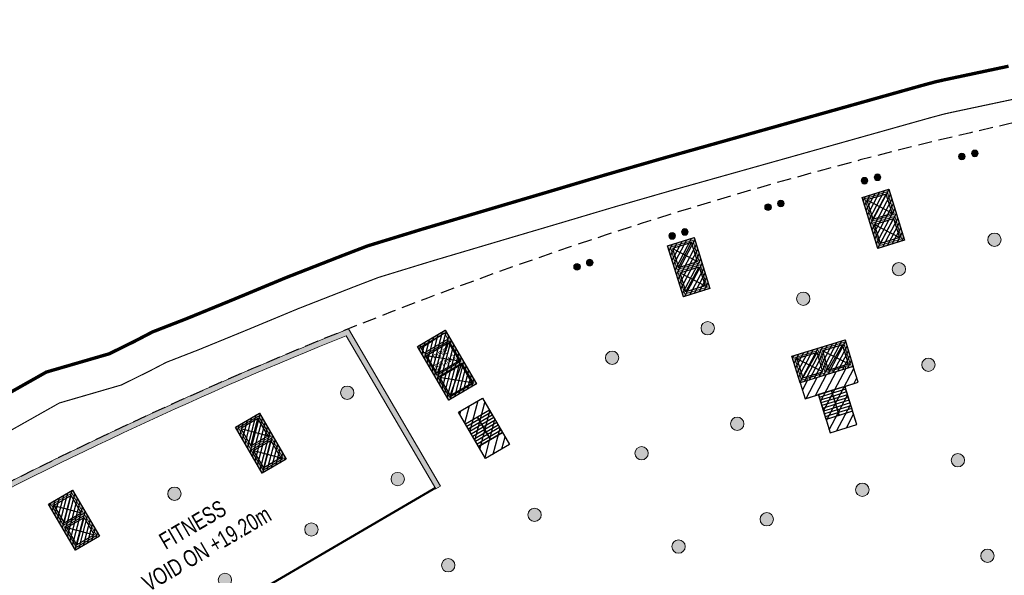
# Model space of a CAD drawing. Header units: millimetres. Extents: x -1402 to -179, y -280 to 6164.
# Tile 88 of 212: x -734 to -646, y 2205 to 2255. Entities that reach past the tile are written whole.
import ezdxf

# ---------------------------------------------------------------- set-up
doc = ezdxf.new("R2010")
doc.units = ezdxf.units.MM
for name, pattern in [('AJN-Limite', [1.25, 0.5, -0.25, 0, -0.25, 0, -0.25]), ('AJN-Projection', [0.375, 0.25, -0.125]), ('DASH', [0.35, 0.25, -0.1])]:
    doc.linetypes.add(name, pattern=pattern)
doc.layers.get('0').update_dxf_attribs({"linetype": 'CONTINUOUS'})
for name, color, linetype, lineweight in [('AJN-2-POT 120', 2, 'CONTINUOUS', 20), ('AJN-2-POT 60', 2, 'CONTINUOUS', 20), ('AJN-2-SBT-C', 2, 'CONTINUOUS', 20), ('AJN-5-ASC-C', 230, 'CONTINUOUS', 30), ('AJN-7-500-A', 10, 'CONTINUOUS', 18), ('AJN-8-252-H', 252, 'CONTINUOUS', 20), ('GEO-1-LIM-V', 10, 'AJN-Limite', 25)]:
    doc.layers.add(name, color=color, linetype=linetype, lineweight=lineweight)
for name, color, linetype, true_color in [('AJN-2-SBT-H', 7, 'CONTINUOUS', 0x6e6e6e), ('AJN-9-SRF-MARINHORIZON-CIRCULATION 50 %', 7, 'CONTINUOUS', 0xff80ff), ('AJN-9-SRF-MARINHORIZON-CIRUCLATION 100 %', 7, 'CONTINUOUS', 0xd100d1)]:
    doc.layers.add(name, color=color, linetype=linetype, true_color=true_color)
for name, color, linetype in [('AJN-2-SBT-P', 251, 'AJN-Projection'), ('AJN-2-SBT-V', 51, 'CONTINUOUS'), ('AJN-3-MEX-V', 141, 'CONTINUOUS'), ('AJN-8-251-H', 251, 'CONTINUOUS'), ('AJN-8-254-H', 254, 'CONTINUOUS')]:
    doc.layers.add(name, color=color, linetype=linetype)
doc.layers.add('AJN-6-Etang', color=7, linetype='CONTINUOUS', lineweight=15, true_color=0x46a499)
doc.styles.get("Standard").update_dxf_attribs({"font": 'rs.shx', "bigfont": 'hztxt.shx'})

# ---------------------------------------------------------------- blocks, each defined once
blk = doc.blocks.new('1.20diam')
at = {"layer": 'AJN-2-SBT-H'}
h = blk.add_hatch(color=256, dxfattribs=at)
h.dxf.hatch_style = 1
edge = h.paths.add_edge_path()
edge.add_arc((0, 0), 0.6, 0, 360)
at = {"layer": 'AJN-2-POT 120', "linetype": 'Continuous'}
blk.add_circle((0, 0), 0.6, dxfattribs=at)
blk = doc.blocks.new('0.60diam')
at = {"layer": 'AJN-2-SBT-H'}
h = blk.add_hatch(color=256, dxfattribs=at)
h.dxf.hatch_style = 1
edge = h.paths.add_edge_path()
edge.add_arc((0, 5.684341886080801e-14), 0.3, 0, 360)
at = {"layer": 'AJN-2-POT 60', "linetype": 'Continuous'}
blk.add_circle((0, 5.684341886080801e-14), 0.3, dxfattribs=at)
blk = doc.blocks.new('POT 2X0.6')
at = {"layer": 'AJN-2-POT 60'}
for p in [(-0.599999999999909, 0), (-0.599999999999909, 0), (0.6000000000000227, 0), (0.6000000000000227, 0)]:
    blk.add_blockref('0.60diam', p, dxfattribs=at)
blk = doc.blocks.new('A$C46E24FA1')
at = {"layer": 'AJN-2-SBT-V', "linetype": 'Continuous'}
for p, q in [((-2.273736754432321e-13, 2.340000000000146), (1.249999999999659, 2.340000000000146)), ((0, 0), (0, 2.3400000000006)), ((-3.410605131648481e-13, 2.079999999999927), (1.249999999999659, 2.079999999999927)), ((-2.273736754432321e-13, 1.819999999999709), (1.249999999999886, 1.820000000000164)), ((1.250000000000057, 2.3400000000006), (1.250000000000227, 0)), ((-1.13686837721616e-13, 1.559999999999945), (1.249999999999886, 1.559999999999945)), ((0, 1.299999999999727), (1.25, 1.300000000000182)), ((0, 1.039999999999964), (1.250000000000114, 1.039999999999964)), ((0, 0.7799999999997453), (1.249999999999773, 0.7800000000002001)), ((0, 0.5199999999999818), (1.25, 0.5199999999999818)), ((-1.13686837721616e-13, 0.2600000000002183), (1.25, 0.2600000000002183)), ((0, 0), (1.250000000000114, 0))]:
    blk.add_line(p, q, dxfattribs=at)
blk = doc.blocks.new('A$C0264420A')
at = {"layer": 'AJN-9-SRF-MARINHORIZON-CIRCULATION 50 %'}
h = blk.add_hatch(dxfattribs=at)
h.set_pattern_fill('ANSI31', color=256, scale=0.2)
h.set_pattern_definition([(45, (501.2276971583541, -440.6539288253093), (-0.4490128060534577, 0.4490128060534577), [])])
h.paths.add_polyline_path([(-1.250000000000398, 4.840000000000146), (1.250000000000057, 4.840000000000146), (1.250000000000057, 0), (-1.250000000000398, 0)])
at = {"layer": 'AJN-2-SBT-V', "flags": 128}
for points in [[(-1.250000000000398, 3.590000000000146), (-1.250000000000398, 4.840000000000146), (1.249999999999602, 4.840000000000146), (1.249999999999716, 3.590000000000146), (-1.250000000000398, 3.590000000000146)], [(-1.250000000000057, 0), (-1.250000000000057, 1.25), (1.249999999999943, 1.25), (1.250000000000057, 0), (-1.250000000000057, 0)]]:
    blk.add_lwpolyline(points, dxfattribs=at)
at = {"layer": 'AJN-9-SRF-MARINHORIZON-CIRCULATION 50 %'}
blk.add_lwpolyline([(-1.250000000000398, 4.840000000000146), (1.250000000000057, 4.840000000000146), (1.250000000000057, 0), (-1.250000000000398, 0)], close=True, dxfattribs=at)
at = {"linetype": 'Continuous', "rotation": 180}
for p in [(-3.410605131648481e-13, 3.590000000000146), (1.249999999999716, 3.590000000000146)]:
    blk.add_blockref('A$C46E24FA1', p, dxfattribs=at)
blk = doc.blocks.new('A$C63A44B90')
at = {"layer": 'AJN-2-SBT-H'}
h = blk.add_hatch(color=256, dxfattribs=at)
h.dxf.hatch_style = 1
h.paths.add_polyline_path([(-1.449999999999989, 0), (1.449999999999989, 8.881784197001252e-16), (1.449999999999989, 5.600000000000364), (-1.449999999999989, 5.600000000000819)])
h.paths.add_polyline_path([(-1.25, 4.799999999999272), (1.25, 4.799999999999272), (1.249999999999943, 5.400000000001), (-1.250000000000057, 5.400000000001)], flags=16)
h.paths.add_polyline_path([(1.25, 4.599999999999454), (1.25, 2.499999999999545), (-1.25, 2.499999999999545), (-1.25, 4.599999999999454)], flags=16)
h.paths.add_polyline_path([(1.149999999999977, 4.5), (1.149999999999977, 2.599999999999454), (-1.150000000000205, 2.599999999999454), (-1.150000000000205, 4.5)], flags=0)
h.paths.add_polyline_path([(1.25, 2.299999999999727), (1.25, 0.1999999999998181), (-1.25, 0.1999999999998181), (-1.25, 2.299999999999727)], flags=16)
h.paths.add_polyline_path([(1.149999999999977, 2.199999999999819), (1.149999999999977, 0.2999999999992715), (-1.150000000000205, 0.2999999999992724), (-1.150000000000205, 2.199999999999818)], flags=0)
h.paths.add_polyline_path([(-0.9275884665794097, 2.59974879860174), (0.9249672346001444, 2.599748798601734), (0.9249672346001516, 4.498285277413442), (-0.9275884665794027, 4.498285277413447)], flags=8)
at = {"layer": 'AJN-9-SRF-MARINHORIZON-CIRUCLATION 100 %'}
h = blk.add_hatch(dxfattribs=at)
h.set_pattern_fill('ANSI31', color=256, scale=0.1, angle=342.8336973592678)
h.set_pattern_definition([(44.99999999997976, (4295.467990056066, -2573.973389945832), (-0.2245064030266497, 0.2245064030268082), [])])
h.paths.add_polyline_path([(1.449999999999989, 0), (1.450000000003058, 5.599999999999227), (-1.449999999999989, 5.600000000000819), (-1.449999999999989, 8.881784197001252e-16)])
at = {"layer": 'AJN-2-SBT-C', "flags": 128}
for points in [[(-1.449999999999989, 0), (1.449999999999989, 0), (1.449999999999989, 5.600000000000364), (-1.449999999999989, 5.600000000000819)], [(-1.250000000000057, 5.400000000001), (1.249999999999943, 5.400000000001), (1.25, 4.799999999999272), (-1.25, 4.799999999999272)], [(1.25, 2.499999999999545), (-1.25, 2.499999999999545), (-1.25, 4.599999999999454), (1.25, 4.599999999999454)], [(-1.25, 0.1999999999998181), (-1.25, 2.299999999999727), (1.25, 2.299999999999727), (1.25, 0.1999999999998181)]]:
    blk.add_lwpolyline(points, close=True, dxfattribs=at)
at = {"layer": 'AJN-5-ASC-C'}
for p, q in [((1.149999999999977, 4.5), (-1.150000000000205, 2.599999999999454)), ((-1.150000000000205, 4.5), (1.149999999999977, 2.599999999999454)), ((1.149999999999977, 0.2999999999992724), (-1.150000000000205, 2.199999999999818)), ((-1.150000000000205, 0.2999999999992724), (1.149999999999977, 2.199999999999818))]:
    blk.add_line(p, q, dxfattribs=at)
at = {"layer": 'AJN-5-ASC-C', "flags": 128}
for points in [[(1.149999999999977, 4.5), (1.149999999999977, 2.599999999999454), (-1.150000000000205, 2.599999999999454), (-1.150000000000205, 4.5)], [(1.149999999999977, 0.2999999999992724), (1.149999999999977, 2.199999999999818), (-1.150000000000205, 2.199999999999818), (-1.150000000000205, 0.2999999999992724)]]:
    blk.add_lwpolyline(points, close=True, dxfattribs=at)
at = {"layer": 'AJN-8-251-H', "flags": 128}
blk.add_lwpolyline([(1.249999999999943, 5.400000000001), (-1.149999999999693, 5.300000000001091), (-1.249999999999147, 4.800000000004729)], dxfattribs=at)
at = {"layer": 'AJN-9-SRF-MARINHORIZON-CIRUCLATION 100 %'}
blk.add_lwpolyline([(-1.449999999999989, 5.600000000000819), (1.450000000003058, 5.599999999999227), (1.449999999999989, 0), (-1.449999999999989, 0)], close=True, dxfattribs=at)
at = {"layer": 'AJN-7-500-A', "insert": (-1.13686837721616e-13, 3.549999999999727), "char_height": 0.5, "attachment_point": 5}
blk.add_mtext_dynamic_manual_height_columns('{\\fSwis721 LtCn BT|b0|i0|c0|p34;FIRE\\PFITING}', width=11.10498822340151, gutter_width=35.69431197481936, heights=[0], dxfattribs=at)
blk = doc.blocks.new('A$C122A62CA')
at = {"layer": 'AJN-2-SBT-H'}
h = blk.add_hatch(color=256, dxfattribs=at)
h.dxf.hatch_style = 1
h.paths.add_polyline_path([(-1.250000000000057, -4.799999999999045), (1.249999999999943, -4.799999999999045), (1.249999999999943, 2.273736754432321e-13), (-1.249999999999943, -2.273736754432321e-13)])
h.paths.add_polyline_path([(1.050000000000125, -4.599999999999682), (1.050000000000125, -2.499999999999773), (-1.050000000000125, -2.499999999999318), (-1.050000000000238, -4.599999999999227)], flags=16)
h.paths.add_polyline_path([(1.050000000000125, -2.299999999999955), (-1.050000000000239, -2.2999999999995), (-1.050000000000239, -0.1999999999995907), (1.050000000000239, -0.2000000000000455)], flags=16)
at = {"layer": 'AJN-9-SRF-MARINHORIZON-CIRUCLATION 100 %'}
h = blk.add_hatch(dxfattribs=at)
h.set_pattern_fill('ANSI31', color=256, scale=0.1, angle=342.8336973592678)
h.set_pattern_definition([(44.99999999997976, (4295.667990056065, -2579.573389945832), (-0.2245064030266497, 0.2245064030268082), [])])
h.paths.add_polyline_path([(1.249999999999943, -4.799999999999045), (1.249999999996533, -6.822320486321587e-13), (-1.250000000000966, 6.821210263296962e-13), (-1.250000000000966, -4.799999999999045)])
at = {"layer": 'AJN-2-SBT-C', "flags": 128}
for points in [[(-1.249999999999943, -2.273736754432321e-13), (1.249999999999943, 2.273736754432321e-13), (1.249999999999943, -4.799999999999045), (-1.250000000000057, -4.799999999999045)], [(-1.050000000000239, -0.1999999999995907), (-1.050000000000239, -2.2999999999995), (1.050000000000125, -2.299999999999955), (1.050000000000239, -0.2000000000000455)], [(1.050000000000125, -4.599999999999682), (1.050000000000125, -2.499999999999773), (-1.050000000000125, -2.499999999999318), (-1.050000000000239, -4.599999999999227)]]:
    blk.add_lwpolyline(points, close=True, dxfattribs=at)
at = {"layer": 'AJN-5-ASC-C'}
for p, q in [((-0.9000000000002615, -0.3499999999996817), (0.9000000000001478, -2.149999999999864)), ((-0.9000000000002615, -2.149999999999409), (0.9000000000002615, -0.3500000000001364)), ((-0.9000000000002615, -4.449999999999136), (0.9000000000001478, -2.649999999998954)), ((-0.9000000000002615, -2.649999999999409), (0.9000000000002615, -4.449999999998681))]:
    blk.add_line(p, q, dxfattribs=at)
for points in [[(-0.9000000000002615, -0.3499999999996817), (-0.9000000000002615, -2.149999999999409), (0.9000000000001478, -2.149999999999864), (0.9000000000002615, -0.3500000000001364)], [(-0.9000000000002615, -4.449999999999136), (-0.9000000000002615, -2.649999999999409), (0.9000000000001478, -2.649999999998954), (0.9000000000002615, -4.449999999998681)]]:
    blk.add_lwpolyline(points, close=True, dxfattribs=at)
at = {"layer": 'AJN-9-SRF-MARINHORIZON-CIRUCLATION 100 %'}
blk.add_lwpolyline([(-1.250000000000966, 6.821210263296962e-13), (1.249999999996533, -6.821210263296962e-13), (1.249999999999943, -4.799999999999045), (-1.250000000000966, -4.799999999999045)], close=True, dxfattribs=at)
blk = doc.blocks.new('A$C70550064')
at = {"layer": 'AJN-2-SBT-H'}
h = blk.add_hatch(color=256, dxfattribs=at)
h.dxf.hatch_style = 1
edge = h.paths.add_edge_path()
edge.add_arc((-64.42105186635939, -366.7817871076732), 386.5000000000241, 81.59850729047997, 87.70591755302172, ccw=False)
edge.add_line((-7.949999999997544, 15.57049848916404), (-7.949999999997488, -0.3999999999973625))
edge.add_line((-7.949999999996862, -0.3999999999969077), (-7.449999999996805, -0.3999999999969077))
edge.add_line((-7.449999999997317, -0.3999999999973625), (-7.44999999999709, 16.00183225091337))
edge.add_arc((-64.42105186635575, -366.7817871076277), 386.9999999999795, 81.53460655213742, 87.78296594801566)
edge.add_line((-49.44999999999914, 19.92852773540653), (-49.44999999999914, -0.3999999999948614))
edge.add_line((-49.44999999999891, -0.399999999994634), (-48.95000000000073, -0.399999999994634))
edge.add_line((-48.9500000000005, -0.3999999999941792), (-48.94999999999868, 19.40844652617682))
at = {"layer": 'AJN-2-SBT-C', "linetype": 'Continuous', "flags": 128}
blk.add_lwpolyline([(-48.94999999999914, 19.4084465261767, -0.02665491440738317), (-7.949999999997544, 15.57049848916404), (-7.949999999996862, -0.3999999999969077), (-7.449999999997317, -0.3999999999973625), (-7.449999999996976, 16.00183225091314, 0.02727036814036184), (-49.44999999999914, 19.92852773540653), (-49.44999999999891, -0.399999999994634), (-48.9500000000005, -0.3999999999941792)], format="xyb", close=True, dxfattribs=at)
at = {"layer": 'AJN-3-MEX-V', "color": 132, "linetype": 'Continuous', "const_width": 0.2, "flags": 128}
blk.add_lwpolyline([(-7.949999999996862, -0.2999999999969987), (-7.949999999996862, -0.2999999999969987), (-48.95000000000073, -0.2999999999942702)], dxfattribs=at)
at = {"rotation": 359.9999999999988}
for p in [(-37.4499999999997, 15.99999999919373), (-19.44999999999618, 13.4999999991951)]:
    blk.add_blockref('A$C122A62CA', p, dxfattribs=at)
at = {"layer": 'AJN-2-POT 120', "linetype": 'Continuous', "rotation": 291.492555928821}
for p in [(-46.44999999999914, 11.10000000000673), (-28.44999999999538, 11.09999999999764), (-10.44999999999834, 11.09999999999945), (-46.44999999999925, 2.100000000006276), (-37.44999999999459, 2.099999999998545), (-28.44999999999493, 2.099999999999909), (-19.44999999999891, 2.099999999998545), (-10.44999999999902, 2.09999999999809)]:
    blk.add_blockref('1.20diam', p, dxfattribs=at)
blk = doc.blocks.new('A$C74AA591F')
at = {"layer": 'AJN-2-SBT-H'}
h = blk.add_hatch(color=256, dxfattribs=at)
h.dxf.hatch_style = 1
h.paths.add_polyline_path([(-1.799999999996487, -2.499999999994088), (-1.799999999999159, -2.299999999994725), (-2.300000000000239, -2.29999999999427), (-2.299999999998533, -0.1999999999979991), (-0.1000000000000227, -0.1999999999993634), (-0.1000000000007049, -2.299999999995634), (-0.5999999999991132, -2.299999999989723), (-0.5999999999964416, -2.499999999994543), (0.600000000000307, -2.499999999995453), (0.5999999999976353, -2.299999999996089), (0.09999999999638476, -2.299999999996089), (0.0999999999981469, -0.1999999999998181), (2.299999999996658, -0.2000000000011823), (2.299999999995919, -2.299999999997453), (1.79999999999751, -2.299999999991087), (1.800000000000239, -2.499999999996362), (2.499999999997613, -2.499999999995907), (2.499999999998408, -1.364242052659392e-12), (-2.499999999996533, 4.547473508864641e-13), (-2.499999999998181, -2.499999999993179)])
at = {"layer": 'AJN-9-SRF-MARINHORIZON-CIRCULATION 50 %'}
h = blk.add_hatch(dxfattribs=at)
h.set_pattern_fill('ANSI31', color=256, scale=0.2, angle=342.8336973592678)
h.set_pattern_definition([(44.99999999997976, (4351.085152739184, -2587.403389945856), (-0.4490128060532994, 0.4490128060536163), [])])
h.paths.add_polyline_path([(1.250000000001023, -3.999999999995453), (2.49999999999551, -3.999999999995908), (2.499999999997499, -2.5), (-2.499999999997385, -2.499999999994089), (-2.499999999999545, -3.999999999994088), (-1.250000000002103, -3.999999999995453), (-1.250000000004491, -7.589999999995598), (1.249999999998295, -7.589999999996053)])
at = {"layer": 'AJN-9-SRF-MARINHORIZON-CIRUCLATION 100 %'}
h = blk.add_hatch(dxfattribs=at)
h.set_pattern_fill('ANSI31', color=256, scale=0.1, angle=342.8336973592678)
h.set_pattern_definition([(44.99999999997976, (4294.417990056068, -2579.573389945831), (-0.2245064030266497, 0.2245064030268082), [])])
h.paths.add_polyline_path([(-2.499999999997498, 1.36413103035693e-12), (-2.499999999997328, -2.499999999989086), (2.499999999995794, -2.499999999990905), (2.499999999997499, -1.364242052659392e-12)])
at = {"layer": 'AJN-2-SBT-C', "flags": 128}
blk.add_lwpolyline([(-0.5999999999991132, -2.299999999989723), (-0.5999999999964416, -2.499999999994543), (0.600000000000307, -2.499999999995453), (0.5999999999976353, -2.299999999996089), (0.09999999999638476, -2.299999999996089), (0.0999999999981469, -0.1999999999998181), (2.299999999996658, -0.2000000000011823), (2.299999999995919, -2.299999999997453), (1.79999999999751, -2.299999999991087), (1.800000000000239, -2.499999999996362), (2.499999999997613, -2.499999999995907), (2.499999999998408, -1.364242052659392e-12), (-2.499999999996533, 4.547473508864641e-13), (-2.499999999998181, -2.499999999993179), (-1.799999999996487, -2.499999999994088), (-1.799999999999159, -2.299999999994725), (-2.300000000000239, -2.29999999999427), (-2.299999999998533, -0.1999999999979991), (-0.1000000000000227, -0.1999999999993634), (-0.1000000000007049, -2.299999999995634)], close=True, dxfattribs=at)
at = {"layer": 'AJN-2-SBT-V'}
for p, q in [((-0.5999999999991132, -2.299999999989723), (-1.799999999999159, -2.299999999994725)), ((1.79999999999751, -2.299999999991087), (0.5999999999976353, -2.299999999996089))]:
    blk.add_line(p, q, dxfattribs=at)
at = {"layer": 'AJN-2-SBT-V', "flags": 128}
for points in [[(2.499999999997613, -2.499999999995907), (-2.499999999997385, -2.499999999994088), (-2.499999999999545, -3.999999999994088), (2.499999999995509, -3.999999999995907)], [(-1.250000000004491, -6.339999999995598), (-1.250000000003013, -7.589999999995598), (1.249999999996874, -7.589999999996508), (1.249999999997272, -6.339999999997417)]]:
    blk.add_lwpolyline(points, close=True, dxfattribs=at)
at = {"layer": 'AJN-5-ASC-C'}
for p, q in [((-0.2499999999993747, -2.149999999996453), (-2.149999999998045, -0.3499999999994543)), ((-2.149999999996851, -2.149999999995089), (-0.2499999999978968, -0.3500000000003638)), ((2.149999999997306, -2.149999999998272), (0.2499999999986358, -0.3500000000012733)), ((0.2499999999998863, -2.149999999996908), (2.149999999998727, -0.3500000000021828))]:
    blk.add_line(p, q, dxfattribs=at)
for points in [[(-0.2499999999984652, -2.149999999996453), (-0.2499999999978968, -0.3500000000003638), (-2.149999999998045, -0.3499999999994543), (-2.149999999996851, -2.149999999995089)], [(2.149999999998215, -2.149999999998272), (2.149999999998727, -0.3500000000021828), (0.2499999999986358, -0.3500000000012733), (0.2499999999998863, -2.149999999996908)]]:
    blk.add_lwpolyline(points, close=True, dxfattribs=at)
at = {"layer": 'AJN-9-SRF-MARINHORIZON-CIRCULATION 50 %'}
blk.add_lwpolyline([(-1.250000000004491, -7.589999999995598), (1.249999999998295, -7.589999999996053), (1.250000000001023, -3.999999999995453), (2.499999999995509, -3.999999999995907), (2.499999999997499, -2.5), (-2.499999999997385, -2.499999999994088), (-2.499999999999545, -3.999999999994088), (-1.250000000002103, -3.999999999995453)], close=True, dxfattribs=at)
at = {"layer": 'AJN-9-SRF-MARINHORIZON-CIRUCLATION 100 %'}
blk.add_lwpolyline([(-2.499999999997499, 1.364242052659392e-12), (2.499999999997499, -1.364242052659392e-12), (2.499999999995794, -2.499999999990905), (-2.499999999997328, -2.499999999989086)], close=True, dxfattribs=at)
at = {"linetype": 'Continuous', "rotation": 179.9999999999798}
for p in [(-1.932676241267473e-12, -3.999999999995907), (1.249999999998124, -3.999999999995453)]:
    blk.add_blockref('A$C46E24FA1', p, dxfattribs=at)

msp = doc.modelspace()

# ---------------------------------------------------------------- hatches: boundary and pattern name
at = {"layer": 'AJN-6-Etang', "linetype": 'Continuous', "transparency": 33554687}
h = msp.add_hatch(color=256, dxfattribs=at)
h.dxf.hatch_style = 1
h.set_gradient(color1=(181, 223, 247), rotation=200, centered=1, tint=0.800000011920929, name='INVCURVED')
edge = h.paths.add_edge_path()
edge.add_arc((-536.1331980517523, 2149.417541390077), 41.76902211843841, 80.08128101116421, 93.81348574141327, ccw=False)
edge.add_arc((-529.9721789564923, 2184.650621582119), 6.001325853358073, 8.314213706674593, 80.08128101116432, ccw=False)
edge.add_line((-524.0339273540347, 2185.518423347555), (-524.8218382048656, 2190.909992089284))
edge.add_arc((-539.6641874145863, 2188.740966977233), 15.00000000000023, 8.314213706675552, 17.11641258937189)
edge.add_line((-525.3285562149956, 2193.155678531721), (-531.8922719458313, 2214.46964363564))
edge.add_arc((-539.6903833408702, 2246.37856248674), 32.84797776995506, 259.0174260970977, 283.7331395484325, ccw=False)
edge.add_arc((-561.8123215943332, 2084.378913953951), 130.7194739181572, 83.02942774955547, 139.3583344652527)
edge.add_arc((-801.5518826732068, 2308.592369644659), 197.7256147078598, 293.8823795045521, 315.3027358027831, ccw=False)
edge.add_arc((-691.6662761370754, 2057.774338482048), 76.11284403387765, 109.1621766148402, 113.0774477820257, ccw=False)
edge.add_arc((-700.3908612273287, 2082.881288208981), 49.53320314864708, 76.1865285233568, 109.16217663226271, ccw=False)
edge.add_arc((6736.442926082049, 43252.96636338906), 41786.9397942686, 259.764921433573, 259.7784708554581)
edge.add_arc((-676.0644756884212, 2153.926779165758), 24.85499872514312, 263.5898590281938, 326.3375928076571)
edge.add_arc((-2060.139441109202, 2981.808366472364), 1637.60381086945, 329.0722052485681, 329.5217709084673)
edge.add_arc((-607.3271954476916, 2127.944119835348), 47.56153281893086, 102.10276570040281, 150.7305022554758, ccw=False)
edge.add_arc((-545.9599434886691, 1928.331226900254), 256.247943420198, 101.20186661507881, 106.16469985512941, ccw=False)
edge.add_line((-595.7402857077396, 2179.697346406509), (-581.894087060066, 2182.067430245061))
edge.add_arc((-618.1463783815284, 2405.268334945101), 226.1257890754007, 279.2254205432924, 286.4139132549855)
edge.add_arc((-534.1899581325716, 2120.26442650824), 70.98682985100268, 93.8134857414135, 106.41391325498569, ccw=False)
at = {"layer": 'AJN-8-254-H'}
h = msp.add_hatch(color=255, dxfattribs=at)
h.dxf.hatch_style = 1
h.paths.add_polyline_path([(-534.4543508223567, 2222.789335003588, 0.2070975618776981), (-540.8135035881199, 2230.230413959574), (-558.6068007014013, 2224.733933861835), (-560.3186484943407, 2230.27555610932), (-577.5167865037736, 2224.962925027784), (-578.1070788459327, 2226.873829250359), (-623.4910541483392, 2212.854386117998), (-623.0217717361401, 2211.335217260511), (-637.8312794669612, 2206.7604516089), (-636.3555486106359, 2201.983191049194), (-651.165056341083, 2197.408425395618), (-651.6343387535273, 2198.927594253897), (-656.4086478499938, 2197.442308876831), (-652.8954225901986, 2186.069237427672), (-676.0945145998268, 2172.49885998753), (-674.5797734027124, 2169.909350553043), (-692.2747545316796, 2159.558619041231), (-691.4719416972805, 2158.18617904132), (-722.5460548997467, 2140.009284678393), (-721.7432420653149, 2138.636844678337), (-735.1223741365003, 2130.810681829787, -0.2048362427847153), (-749.4903189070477, 2136.686230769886, 0.1509708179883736), (-735.0350987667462, 2124.644530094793, 0.2243781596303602), (-727.3529990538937, 2125.002478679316, -0.02131047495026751), (-721.5006108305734, 2127.796317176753, 0.09373704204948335), (-661.0019790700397, 2169.519930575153, -0.2508528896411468), (-545.9482657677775, 2214.13218980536, 0.1082626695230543), (-531.8922719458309, 2214.469643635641)])

# ---------------------------------------------------------------- linework, layer by layer
at = {"layer": 'AJN-2-SBT-P', "ltscale": 5, "flags": 128}
msp.add_lwpolyline([(-767.6830869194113, 2172.148074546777, -0.05121987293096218), (-760.7108442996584, 2164.390733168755, -0.08997890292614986), (-756.5121108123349, 2155.404548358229, 0.02060412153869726), (-755.4064137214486, 2150.675734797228, 0.06468475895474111), (-749.490318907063, 2136.686230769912, 0.03286619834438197), (-732.1687331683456, 2109.756508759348, 0.002338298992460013), (-729.3480626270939, 2106.256450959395, 0.01445521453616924), (-711.1978379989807, 2085.221318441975, 0.08916851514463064), (-704.9170514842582, 2080.425665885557, 0.3184438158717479), (-696.5850652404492, 2081.619676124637, 0.07982005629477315), (-692.9450630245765, 2086.382337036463, -0.007477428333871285), (-687.9677464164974, 2095.317687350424, -0.04115969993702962), (-685.263491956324, 2099.224564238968, -0.02993334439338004), (-663.9580859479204, 2122.205656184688, 0.1132434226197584), (-647.8496234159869, 2144.993567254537, -0.01578281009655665), (-646.0592934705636, 2149.367558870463, -0.02498436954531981), (-643.8799997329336, 2153.561335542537, 0.3128781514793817), (-612.4261998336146, 2140.139733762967, 0.06210957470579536), (-579.2684073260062, 2151.393528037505, -0.07904304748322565), (-540.4176712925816, 2163.328165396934, -0.00945298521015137), (-526.7406037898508, 2164.462102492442, 0.4573830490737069), (-521.7931540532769, 2170.185110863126), (-524.0339273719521, 2185.518423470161), (-524.8218382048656, 2190.909992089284, 0.03842573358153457), (-525.3285562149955, 2193.155678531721), (-534.454351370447, 2222.789336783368, 0.2247122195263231), (-541.5702899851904, 2230.569787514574, -0.2328075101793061), (-548.5503743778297, 2238.441527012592, 0.1068267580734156), (-556.3714938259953, 2255.453928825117), (-560.7691083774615, 2255.453928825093, 0.1422323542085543), (-768.0204055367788, 2195.280947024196)], format="xyb", dxfattribs=at)
at = {"layer": 'AJN-2-SBT-V'}
msp.add_lwpolyline([(-538.9112035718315, 2191.094080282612, -0.05998985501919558), (-528.9384449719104, 2190.56224623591, -0.3237964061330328), (-524.0339273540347, 2185.518423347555), (-524.8218382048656, 2190.909992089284, 0.03842573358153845), (-525.3285562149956, 2193.155678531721), (-531.8922719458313, 2214.469643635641, -0.1082626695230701), (-545.9482657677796, 2214.13218980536, 0.2508528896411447), (-661.0019790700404, 2169.519930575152, -0.0937370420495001), (-721.5006108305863, 2127.796317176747, -0.01708525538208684), (-716.6497959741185, 2129.670018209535, -0.144884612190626), (-688.5642251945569, 2130.981900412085, 5.912050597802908e-05), (-678.8394075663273, 2129.227169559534, 0.2808412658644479), (-655.3772131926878, 2140.149691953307, 0.00196160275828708), (-648.8165320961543, 2151.197815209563, -0.215421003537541), (-617.2992204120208, 2174.448508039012, -0.02165783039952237), (-595.7402857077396, 2179.697346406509), (-581.894087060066, 2182.067430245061, 0.03137600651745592), (-554.2490190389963, 2188.358215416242, -0.05503520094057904)], format="xyb", close=True, dxfattribs=at)
at = {"layer": 'AJN-8-251-H', "linetype": 'Continuous', "flags": 128}
for points in [[(-732.6710109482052, 2123.767327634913, 0.1529291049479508), (-727.2357825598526, 2124.781661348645, -0.0213162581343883), (-721.4010033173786, 2127.567010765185, 0.09375056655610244), (-660.8180401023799, 2169.350387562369, -0.2508531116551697), (-545.9872767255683, 2213.885097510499, 0.1083085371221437), (-531.8185659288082, 2214.230302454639)], [(-730.0101396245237, 2123.024132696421, 0.08316220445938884), (-726.8606897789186, 2124.075045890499, -0.02133493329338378), (-721.0822839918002, 2126.833219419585, 0.09379377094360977), (-660.2293707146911, 2168.807919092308, -0.2508542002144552), (-546.1118379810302, 2213.094364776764, 0.108448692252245), (-531.5827193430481, 2213.464451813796)]]:
    msp.add_lwpolyline(points, format="xyb", dxfattribs=at)
at = {"layer": 'AJN-8-252-H', "linetype": 'Continuous', "flags": 128}
msp.add_lwpolyline([(-545.9482657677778, 2214.13218980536, 0.2508528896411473), (-661.0019790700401, 2169.519930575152, -0.09373704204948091), (-721.500610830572, 2127.796317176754, 0.02131047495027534), (-727.3529990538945, 2125.002478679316, -0.2243781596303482), (-735.0350987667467, 2124.644530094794, -0.1509708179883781), (-749.4903189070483, 2136.686230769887, 0.2048362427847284), (-735.1223741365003, 2130.810681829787), (-721.7432420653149, 2138.636844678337), (-722.5460548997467, 2140.009284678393), (-691.4719416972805, 2158.18617904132), (-692.2747545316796, 2159.558619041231), (-674.5797734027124, 2169.909350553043), (-676.0945145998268, 2172.49885998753), (-652.8954225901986, 2186.069237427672), (-656.4086478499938, 2197.442308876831), (-651.6343387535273, 2198.927594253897), (-651.165056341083, 2197.408425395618), (-636.3555486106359, 2201.983191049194)], format="xyb", dxfattribs=at)
at = {"layer": 'GEO-1-LIM-V', "linetype": 'Continuous', "ltscale": 25, "const_width": 0.3}
msp.add_lwpolyline([(-645.4893456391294, 2251.266201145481), (-647.4403967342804, 2250.852309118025), (-649.4018367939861, 2250.436213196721), (-651.2801234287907, 2250.03775727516), (-652.0511223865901, 2249.863686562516), (-653.3065034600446, 2249.52448601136), (-656.1830043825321, 2248.715639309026), (-659.474960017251, 2247.789970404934), (-661.320744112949, 2247.270952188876), (-665.6953747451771, 2246.040844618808), (-670.8552408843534, 2244.589935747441), (-676.4147399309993, 2243.026653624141), (-681.7431686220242, 2241.490352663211), (-687.105527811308, 2239.894557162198), (-691.2185810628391, 2238.679078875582), (-694.5550328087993, 2237.68918219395), (-698.2454736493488, 2236.594259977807), (-703.1448318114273, 2235.092260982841), (-705.4442357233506, 2234.209041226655), (-710.5240815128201, 2232.220092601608), (-715.1363151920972, 2230.301476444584), (-719.4438570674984, 2228.536767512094), (-722.4950357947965, 2227.348726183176), (-724.1436869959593, 2226.488205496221), (-726.392128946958, 2225.380373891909), (-732.0415379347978, 2223.737891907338), (-736.5741646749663, 2221.178525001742)], dxfattribs=at)
at = {"layer": 'GEO-1-LIM-V', "linetype": 'DASH', "ltscale": 5, "const_width": 0.1}
msp.add_lwpolyline([(-644.8667859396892, 2248.331508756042), (-646.8178370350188, 2247.917616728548), (-648.779277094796, 2247.501520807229), (-650.6384717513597, 2247.107115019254), (-651.3291966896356, 2246.95116800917), (-652.5091779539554, 2246.632340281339), (-655.3709250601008, 2245.827642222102), (-658.6628806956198, 2244.901973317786), (-660.508664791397, 2244.382955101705), (-664.8832954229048, 2243.15284753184), (-670.0431615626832, 2241.701938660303), (-675.5931365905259, 2240.141334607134), (-680.899753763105, 2238.61132237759), (-686.2525800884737, 2237.018363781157), (-690.3668237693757, 2235.802533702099), (-693.7017231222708, 2234.813097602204), (-697.3791420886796, 2233.722038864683), (-702.1661498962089, 2232.254483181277), (-704.3594935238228, 2231.412002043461), (-709.400958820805, 2229.438080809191), (-713.9915409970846, 2227.528471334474), (-718.330868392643, 2225.750740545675), (-721.2529706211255, 2224.612957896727), (-722.7864669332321, 2223.812542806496), (-725.3020916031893, 2222.573067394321), (-730.8696706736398, 2220.954376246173), (-735.2138265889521, 2218.501430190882)], dxfattribs=at)

# ---------------------------------------------------------------- block references
for name, p, rotation in [('A$C122A62CA', (-657.4658638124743, 2239.828490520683), 17.1663026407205), ('A$C122A62CA', (-674.9591479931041, 2235.471311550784), 17.1663026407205), ('A$C70550064', (-690.3559622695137, 2217.575968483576), 30.32562588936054), ('A$C63A44B90', (-694.5865495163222, 2221.936545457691), 30.3256258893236), ('A$C74AA591F', (-662.5822079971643, 2225.89784006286), 17.16630264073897), ('A$C0264420A', (-691.4560843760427, 2216.584892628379), 30.3256258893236)]:
    msp.add_blockref(name, p, dxfattribs=dict(rotation=rotation))
at = {"layer": 'AJN-2-POT 120', "linetype": 'Continuous', "rotation": 321.8181818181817}
for p in [(-646.7564996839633, 2235.653323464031), (-655.3555686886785, 2232.997007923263), (-663.9546376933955, 2230.340692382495), (-672.5537066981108, 2227.684376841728), (-681.1527757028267, 2225.02806130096), (-652.6992531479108, 2224.397938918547), (-669.8973911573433, 2219.085307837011), (-678.49646016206, 2216.428992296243), (-650.0429376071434, 2215.79886991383), (-658.6420066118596, 2213.142554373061), (-688.1236537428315, 2210.887971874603), (-667.2410756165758, 2210.486238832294), (-675.1759001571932, 2208.035113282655), (-647.3866220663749, 2207.199800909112), (-695.8921820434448, 2206.34374828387)]:
    msp.add_blockref('1.20diam', p, dxfattribs=at)
at = {"layer": 'AJN-2-POT 60'}
for p, rotation in [((-649.11354334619, 2243.283584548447), 13.2712482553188), ((-649.11354334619, 2243.283584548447), 13.2712482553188), ((-657.8626847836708, 2241.113085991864), 14.60931098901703), ((-657.8626847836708, 2241.113085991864), 14.60931098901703), ((-666.5495513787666, 2238.740990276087), 15.94597937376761), ((-666.5495513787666, 2238.740990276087), 15.94597937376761), ((-675.1742874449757, 2236.167764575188), 17.28198367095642), ((-675.1742874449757, 2236.167764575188), 17.28198367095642), ((-683.7369350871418, 2233.393545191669), 18.61805088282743), ((-683.7369350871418, 2233.393545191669), 18.61805088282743)]:
    msp.add_blockref('POT 2X0.6', p, dxfattribs=dict(at, rotation=rotation))

# ---------------------------------------------------------------- texts
at = {"layer": 'AJN-7-500-A', "char_height": 1.5, "attachment_point": 8, "rotation": 30.325625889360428}
for s, width, insert in [('{\\fSwis721 LtCn BT|b0|i0|c0|p34;VOID ON +19.20m}', 15.21835729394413, (-717.2357465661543, 2207.181753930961)), ('{\\fSwis721 LtCn BT|b0|i0|c0|p34;FITNESS}', 13.66556274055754, (-718.4980308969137, 2209.339678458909))]:
    msp.add_mtext_dynamic_manual_height_columns(s, width=width, gutter_width=35.69431197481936, heights=[0], dxfattribs=dict(at, insert=insert))

doc.saveas('drawing.dxf')
